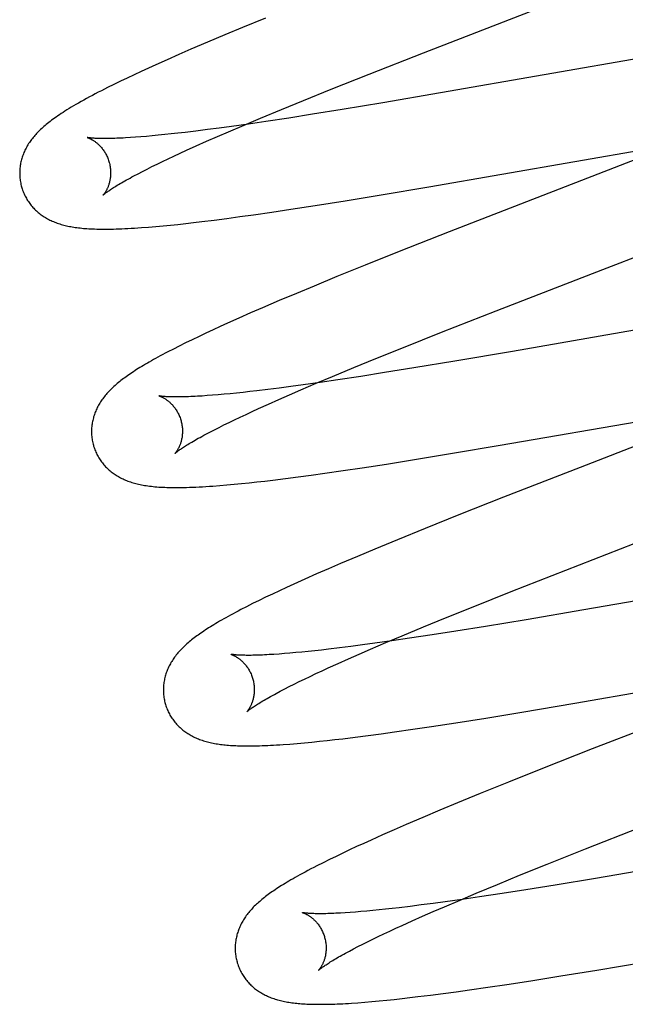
# Model space of a CAD drawing. Header units: inches. Extents: x 0 to 288, y 0 to 186.
# Tile 53 of 73: x 98.212 to 98.345, y 95.723 to 95.94. Entities that reach past the tile are written whole.
import ezdxf

# ---------------------------------------------------------------- set-up
doc = ezdxf.new("R2010")
doc.units = ezdxf.units.IN
doc.header["$LTSCALE"] = 15.847458
doc.header["$MEASUREMENT"] = 0
doc.linetypes.add('HIDDEN', pattern=[0.2, 0.1, -0.1])
doc.layers.add('DEFAULT_2', color=8, linetype='HIDDEN')

msp = doc.modelspace()

# ---------------------------------------------------------------- linework, layer by layer
at = {"layer": 'DEFAULT_2', "color": 8, "linetype": 'HIDDEN'}
for p, q in [((98.26613, 95.94021), (98.2611, 95.93815)), ((98.2611, 95.93815), (98.2572, 95.93653)), ((98.25342, 95.93493), (98.24976, 95.93337)), ((98.2572, 95.93653), (98.25342, 95.93493)), ((98.24976, 95.93337), (98.2471, 95.93222)), ((98.28896, 95.92792), (98.30092, 95.93262)), ((98.35454, 95.93245), (98.30465, 95.92377)), ((98.24452, 95.93108), (98.24202, 95.92996)), ((98.2471, 95.93222), (98.24452, 95.93108)), ((98.23881, 95.9285), (98.23727, 95.92778)), ((98.2404, 95.92923), (98.23881, 95.9285)), ((98.24202, 95.92996), (98.2404, 95.92923)), ((98.23428, 95.92636), (98.23284, 95.92566)), ((98.23576, 95.92706), (98.23428, 95.92636)), ((98.23727, 95.92778), (98.23576, 95.92706)), ((98.28058, 95.92459), (98.28896, 95.92792)), ((98.23144, 95.92496), (98.23007, 95.92427)), ((98.23284, 95.92566), (98.23144, 95.92496)), ((98.27454, 95.92215), (98.28058, 95.92459)), ((98.30465, 95.92377), (98.29193, 95.92161)), ((98.26969, 95.92016), (98.27454, 95.92215)), ((98.29193, 95.92161), (98.28299, 95.92013)), ((98.26503, 95.91823), (98.26969, 95.92016)), ((98.28299, 95.92013), (98.27651, 95.91909)), ((98.26146, 95.91673), (98.26503, 95.91823)), ((98.26626, 95.91751), (98.26239, 95.91694)), ((98.27129, 95.91827), (98.26626, 95.91751)), ((98.27651, 95.91909), (98.27129, 95.91827)), ((98.24846, 95.91511), (98.24692, 95.91493)), ((98.25086, 95.9154), (98.24846, 95.91511)), ((98.25337, 95.91571), (98.25086, 95.9154)), ((98.25597, 95.91605), (98.25337, 95.91571)), ((98.25558, 95.9142), (98.25804, 95.91526)), ((98.25866, 95.91642), (98.25597, 95.91605)), ((98.25804, 95.91526), (98.26146, 95.91673)), ((98.26239, 95.91694), (98.25866, 95.91642)), ((98.23757, 95.91404), (98.23645, 95.91396)), ((98.23874, 95.91413), (98.23757, 95.91404)), ((98.23997, 95.91423), (98.23874, 95.91413)), ((98.24125, 95.91435), (98.23997, 95.91423)), ((98.24259, 95.91447), (98.24125, 95.91435)), ((98.24399, 95.91461), (98.24259, 95.91447)), ((98.24543, 95.91476), (98.24399, 95.91461)), ((98.24692, 95.91493), (98.24543, 95.91476)), ((98.25094, 95.91215), (98.25321, 95.91316)), ((98.25321, 95.91316), (98.25558, 95.9142)), ((98.24738, 95.91053), (98.24877, 95.91117)), ((98.24877, 95.91117), (98.25094, 95.91215)), ((98.30204, 95.90313), (98.35338, 95.91206)), ((98.24233, 95.90814), (98.24351, 95.90871)), ((98.24351, 95.90871), (98.24475, 95.9093)), ((98.24475, 95.9093), (98.24604, 95.90991)), ((98.24604, 95.90991), (98.24738, 95.91053)), ((98.3477, 95.90919), (98.30656, 95.89323)), ((98.23813, 95.90602), (98.23909, 95.90652)), ((98.23909, 95.90652), (98.24012, 95.90704)), ((98.24012, 95.90704), (98.2412, 95.90758)), ((98.2412, 95.90758), (98.24233, 95.90814)), ((98.23722, 95.90554), (98.23813, 95.90602)), ((98.29158, 95.90137), (98.30204, 95.90313)), ((98.27705, 95.89902), (98.28365, 95.90007)), ((98.28365, 95.90007), (98.29158, 95.90137)), ((98.26755, 95.89758), (98.2717, 95.8982)), ((98.2717, 95.8982), (98.27705, 95.89902)), ((98.25214, 95.8955), (98.25487, 95.89584)), ((98.25487, 95.89584), (98.25767, 95.8962)), ((98.25767, 95.8962), (98.26055, 95.89659)), ((98.26055, 95.89659), (98.2635, 95.897)), ((98.2635, 95.897), (98.26755, 95.89758)), ((98.24043, 95.8943), (98.24202, 95.89443)), ((98.24202, 95.89443), (98.24363, 95.89457)), ((98.24363, 95.89457), (98.24525, 95.89473)), ((98.24525, 95.89473), (98.24691, 95.8949)), ((98.24691, 95.8949), (98.24862, 95.89509)), ((98.24862, 95.89509), (98.25036, 95.89529)), ((98.25036, 95.89529), (98.25214, 95.8955)), ((98.30656, 95.89323), (98.29556, 95.8889)), ((98.29556, 95.8889), (98.28809, 95.88592)), ((98.28809, 95.88592), (98.28187, 95.8834)), ((98.28187, 95.8834), (98.27686, 95.88134)), ((98.27686, 95.88134), (98.27296, 95.87972)), ((98.27296, 95.87972), (98.26919, 95.87813)), ((98.26553, 95.87657), (98.26288, 95.87542)), ((98.26919, 95.87813), (98.26553, 95.87657)), ((98.2603, 95.87428), (98.25781, 95.87317)), ((98.26288, 95.87542), (98.2603, 95.87428)), ((98.30488, 95.87119), (98.31686, 95.87589)), ((98.3704, 95.87567), (98.32048, 95.86698)), ((98.25619, 95.87244), (98.25462, 95.87171)), ((98.25781, 95.87317), (98.25619, 95.87244)), ((98.25154, 95.87027), (98.25005, 95.86955)), ((98.25307, 95.87099), (98.25154, 95.87027)), ((98.25462, 95.87171), (98.25307, 95.87099)), ((98.29649, 95.86784), (98.30488, 95.87119)), ((98.24591, 95.8675), (98.24469, 95.86687)), ((98.24721, 95.86816), (98.24591, 95.8675)), ((98.2486, 95.86885), (98.24721, 95.86816)), ((98.25005, 95.86955), (98.2486, 95.86885)), ((98.29043, 95.8654), (98.29649, 95.86784)), ((98.28558, 95.86341), (98.29043, 95.8654)), ((98.32048, 95.86698), (98.30776, 95.86482)), ((98.28091, 95.86147), (98.28558, 95.86341)), ((98.2988, 95.86334), (98.29232, 95.8623)), ((98.30776, 95.86482), (98.2988, 95.86334)), ((98.27733, 95.85997), (98.28091, 95.86147)), ((98.2871, 95.86148), (98.28206, 95.86072)), ((98.29232, 95.8623), (98.2871, 95.86148)), ((98.26916, 95.85892), (98.26666, 95.8586)), ((98.27176, 95.85926), (98.26916, 95.85892)), ((98.27446, 95.85963), (98.27176, 95.85926)), ((98.2739, 95.8585), (98.27733, 95.85997)), ((98.27819, 95.86015), (98.27446, 95.85963)), ((98.28206, 95.86072), (98.27819, 95.86015)), ((98.25335, 95.85725), (98.25224, 95.85717)), ((98.25452, 95.85734), (98.25335, 95.85725)), ((98.25576, 95.85744), (98.25452, 95.85734)), ((98.25704, 95.85755), (98.25576, 95.85744)), ((98.25838, 95.85768), (98.25704, 95.85755)), ((98.25977, 95.85782), (98.25838, 95.85768)), ((98.26122, 95.85797), (98.25977, 95.85782)), ((98.26271, 95.85814), (98.26122, 95.85797)), ((98.26426, 95.85832), (98.26271, 95.85814)), ((98.26666, 95.8586), (98.26426, 95.85832)), ((98.26906, 95.85639), (98.27143, 95.85743)), ((98.27143, 95.85743), (98.2739, 95.8585)), ((98.26461, 95.8544), (98.26678, 95.85538)), ((98.26678, 95.85538), (98.26906, 95.85639)), ((98.31778, 95.84633), (98.36924, 95.85528)), ((98.25934, 95.85194), (98.26058, 95.85253)), ((98.26058, 95.85253), (98.26188, 95.85314)), ((98.26188, 95.85314), (98.26322, 95.85376)), ((98.26322, 95.85376), (98.26461, 95.8544)), ((98.25491, 95.84974), (98.25594, 95.85027)), ((98.25594, 95.85027), (98.25702, 95.8508)), ((98.25702, 95.8508), (98.25815, 95.85136)), ((98.25815, 95.85136), (98.25934, 95.85194)), ((98.36303, 95.85222), (98.3353, 95.84148)), ((98.25303, 95.84876), (98.25394, 95.84924)), ((98.25394, 95.84924), (98.25491, 95.84974)), ((98.3073, 95.84457), (98.31778, 95.84633)), ((98.29935, 95.84327), (98.3073, 95.84457)), ((98.28738, 95.84139), (98.29274, 95.84222)), ((98.29274, 95.84222), (98.29935, 95.84327)), ((98.27052, 95.83903), (98.27333, 95.83939)), ((98.27333, 95.83939), (98.27622, 95.83978)), ((98.27622, 95.83978), (98.27917, 95.84019)), ((98.27917, 95.84019), (98.28322, 95.84077)), ((98.28322, 95.84077), (98.28738, 95.84139)), ((98.3353, 95.84148), (98.3185, 95.83493)), ((98.2561, 95.83749), (98.25766, 95.83762)), ((98.25766, 95.83762), (98.25926, 95.83777)), ((98.25926, 95.83777), (98.2609, 95.83793)), ((98.2609, 95.83793), (98.26257, 95.8381)), ((98.26257, 95.8381), (98.26427, 95.83828)), ((98.26427, 95.83828), (98.26602, 95.83848)), ((98.26602, 95.83848), (98.26779, 95.83869)), ((98.26779, 95.83869), (98.27052, 95.83903)), ((98.3185, 95.83493), (98.30868, 95.83105)), ((98.33218, 95.81892), (98.37007, 95.8336)), ((98.30868, 95.83105), (98.30127, 95.82807)), ((98.30127, 95.82807), (98.29514, 95.82558)), ((98.29514, 95.82558), (98.2902, 95.82353)), ((98.2902, 95.82353), (98.28637, 95.82193)), ((98.28267, 95.82036), (98.27997, 95.81919)), ((98.28637, 95.82193), (98.28267, 95.82036)), ((98.27735, 95.81805), (98.27481, 95.81692)), ((98.27997, 95.81919), (98.27735, 95.81805)), ((98.32018, 95.8142), (98.33218, 95.81892)), ((98.38604, 95.81885), (98.33616, 95.81017)), ((98.27236, 95.81581), (98.27077, 95.81509)), ((98.27481, 95.81692), (98.27236, 95.81581)), ((98.26769, 95.81365), (98.26619, 95.81294)), ((98.26922, 95.81437), (98.26769, 95.81365)), ((98.27077, 95.81509), (98.26922, 95.81437)), ((98.31178, 95.81085), (98.32018, 95.8142)), ((98.26332, 95.81153), (98.26199, 95.81085)), ((98.26473, 95.81222), (98.26332, 95.81153)), ((98.26619, 95.81294), (98.26473, 95.81222)), ((98.26199, 95.81085), (98.26074, 95.81021)), ((98.30572, 95.8084), (98.31178, 95.81085)), ((98.33616, 95.81017), (98.32345, 95.80801)), ((98.30086, 95.80641), (98.30572, 95.8084)), ((98.32345, 95.80801), (98.31451, 95.80653)), ((98.2962, 95.80447), (98.30086, 95.80641)), ((98.30803, 95.80549), (98.30282, 95.80468)), ((98.31451, 95.80653), (98.30803, 95.80549)), ((98.2902, 95.80283), (98.28751, 95.80246)), ((98.28921, 95.8015), (98.29263, 95.80297)), ((98.29392, 95.80336), (98.2902, 95.80283)), ((98.29263, 95.80297), (98.2962, 95.80447)), ((98.29779, 95.80392), (98.29392, 95.80336)), ((98.30282, 95.80468), (98.29779, 95.80392)), ((98.26913, 95.80046), (98.26801, 95.80038)), ((98.2703, 95.80055), (98.26913, 95.80046)), ((98.27153, 95.80065), (98.2703, 95.80055)), ((98.27281, 95.80076), (98.27153, 95.80065)), ((98.27415, 95.80089), (98.27281, 95.80076)), ((98.27554, 95.80103), (98.27415, 95.80089)), ((98.27698, 95.80118), (98.27554, 95.80103)), ((98.27847, 95.80134), (98.27698, 95.80118)), ((98.28001, 95.80152), (98.27847, 95.80134)), ((98.28241, 95.80181), (98.28001, 95.80152)), ((98.28491, 95.80212), (98.28241, 95.80181)), ((98.28439, 95.7994), (98.28675, 95.80044)), ((98.28751, 95.80246), (98.28491, 95.80212)), ((98.28675, 95.80044), (98.28921, 95.8015)), ((98.27996, 95.79741), (98.28212, 95.79839)), ((98.28212, 95.79839), (98.28439, 95.7994)), ((98.27597, 95.79555), (98.27725, 95.79615)), ((98.27725, 95.79615), (98.27858, 95.79677)), ((98.27858, 95.79677), (98.27996, 95.79741)), ((98.33414, 95.78963), (98.38327, 95.79818)), ((98.27244, 95.79383), (98.27356, 95.79439)), ((98.27356, 95.79439), (98.27474, 95.79496)), ((98.27474, 95.79496), (98.27597, 95.79555)), ((98.37902, 95.79551), (98.33798, 95.77959)), ((98.26852, 95.79181), (98.26941, 95.79228)), ((98.26941, 95.79228), (98.27037, 95.79278)), ((98.27037, 95.79278), (98.27138, 95.7933)), ((98.27138, 95.7933), (98.27244, 95.79383)), ((98.32251, 95.78768), (98.33414, 95.78963)), ((98.3146, 95.78639), (98.32251, 95.78768)), ((98.30268, 95.78453), (98.30801, 95.78534)), ((98.30801, 95.78534), (98.3146, 95.78639)), ((98.29157, 95.78293), (98.29451, 95.78333)), ((98.29451, 95.78333), (98.29853, 95.78391)), ((98.29853, 95.78391), (98.30268, 95.78453)), ((98.27311, 95.7808), (98.27472, 95.78095)), ((98.27472, 95.78095), (98.27635, 95.7811)), ((98.27635, 95.7811), (98.27801, 95.78127)), ((98.27801, 95.78127), (98.27969, 95.78145)), ((98.27969, 95.78145), (98.28142, 95.78165)), ((98.28142, 95.78165), (98.28319, 95.78185)), ((98.28319, 95.78185), (98.2859, 95.78219)), ((98.2859, 95.78219), (98.2887, 95.78254)), ((98.2887, 95.78254), (98.29157, 95.78293)), ((98.27154, 95.78068), (98.27311, 95.7808)), ((98.33798, 95.77959), (98.32702, 95.77527)), ((98.32702, 95.77527), (98.31956, 95.77229)), ((98.31956, 95.77229), (98.31337, 95.76978)), ((98.31337, 95.76978), (98.30837, 95.76773)), ((98.30449, 95.76612), (98.30072, 95.76453)), ((98.30837, 95.76773), (98.30449, 95.76612)), ((98.30072, 95.76453), (98.29708, 95.76297)), ((98.29443, 95.76182), (98.29186, 95.76069)), ((98.29708, 95.76297), (98.29443, 95.76182)), ((98.33649, 95.75761), (98.34847, 95.76232)), ((98.28937, 95.75958), (98.28776, 95.75885)), ((98.29186, 95.76069), (98.28937, 95.75958)), ((98.28463, 95.7574), (98.28313, 95.75669)), ((98.28618, 95.75812), (98.28463, 95.7574)), ((98.28776, 95.75885), (98.28618, 95.75812)), ((98.32809, 95.75427), (98.33649, 95.75761)), ((98.28023, 95.75529), (98.27884, 95.7546)), ((98.28166, 95.75599), (98.28023, 95.75529)), ((98.28313, 95.75669), (98.28166, 95.75599)), ((98.27884, 95.7546), (98.27747, 95.75391)), ((98.32203, 95.75182), (98.32809, 95.75427)), ((98.35137, 95.75328), (98.33872, 95.75113)), ((98.31717, 95.74983), (98.32203, 95.75182)), ((98.33872, 95.75113), (98.32982, 95.74967)), ((98.3125, 95.7479), (98.31717, 95.74983)), ((98.32338, 95.74863), (98.3182, 95.74783)), ((98.32982, 95.74967), (98.32338, 95.74863)), ((98.30549, 95.74492), (98.30892, 95.74639)), ((98.30936, 95.74651), (98.30566, 95.74599)), ((98.30892, 95.74639), (98.3125, 95.7479)), ((98.31321, 95.74707), (98.30936, 95.74651)), ((98.3182, 95.74783), (98.31321, 95.74707)), ((98.29111, 95.74421), (98.28974, 95.74408)), ((98.29254, 95.74436), (98.29111, 95.74421)), ((98.29402, 95.74453), (98.29254, 95.74436)), ((98.29555, 95.7447), (98.29402, 95.74453)), ((98.29793, 95.74498), (98.29555, 95.7447)), ((98.30041, 95.7453), (98.29793, 95.74498)), ((98.30299, 95.74563), (98.30041, 95.7453)), ((98.30566, 95.74599), (98.30299, 95.74563)), ((98.30302, 95.74386), (98.30549, 95.74492)), ((98.28476, 95.74365), (98.28366, 95.74358)), ((98.28592, 95.74374), (98.28476, 95.74365)), ((98.28714, 95.74384), (98.28592, 95.74374)), ((98.28841, 95.74395), (98.28714, 95.74384)), ((98.28974, 95.74408), (98.28841, 95.74395)), ((98.29837, 95.7418), (98.30065, 95.74281)), ((98.30065, 95.74281), (98.30302, 95.74386)), ((98.29346, 95.73956), (98.2948, 95.74018)), ((98.2948, 95.74018), (98.29619, 95.74082)), ((98.29619, 95.74082), (98.29837, 95.7418)), ((98.2886, 95.73722), (98.28974, 95.73778)), ((98.28974, 95.73778), (98.29092, 95.73836)), ((98.29092, 95.73836), (98.29217, 95.73895)), ((98.29217, 95.73895), (98.29346, 95.73956)), ((98.28461, 95.73518), (98.28552, 95.73566)), ((98.28552, 95.73566), (98.28649, 95.73616)), ((98.28649, 95.73616), (98.28752, 95.73668)), ((98.28752, 95.73668), (98.2886, 95.73722)), ((98.33899, 95.731), (98.34941, 95.73275)), ((98.32451, 95.72866), (98.33109, 95.72971)), ((98.33109, 95.72971), (98.33899, 95.731)), ((98.31101, 95.72664), (98.31504, 95.72723)), ((98.31504, 95.72723), (98.31919, 95.72784)), ((98.31919, 95.72784), (98.32451, 95.72866)), ((98.29447, 95.72455), (98.29617, 95.72474)), ((98.29617, 95.72474), (98.2979, 95.72494)), ((98.2979, 95.72494), (98.29968, 95.72515)), ((98.29968, 95.72515), (98.3024, 95.72548)), ((98.3024, 95.72548), (98.3052, 95.72585)), ((98.3052, 95.72585), (98.30807, 95.72623)), ((98.30807, 95.72623), (98.31101, 95.72664)), ((98.28649, 95.72382), (98.28798, 95.72394)), ((98.28798, 95.72394), (98.28954, 95.72407)), ((98.28954, 95.72407), (98.29115, 95.72422)), ((98.29115, 95.72422), (98.2928, 95.72438)), ((98.2928, 95.72438), (98.29447, 95.72455))]:
    msp.add_line(p, q, dxfattribs=at)
for points in [[(98.30092, 95.93262), (98.32434, 95.94171), (98.34397, 95.94932)], [(98.23007, 95.92427), (98.2294, 95.92392), (98.22874, 95.92358), (98.22809, 95.92323), (98.22745, 95.92289), (98.22682, 95.92255), (98.22621, 95.92222), (98.22561, 95.92188), (98.22503, 95.92156), (98.22448, 95.92124), (98.22395, 95.92092), (98.22344, 95.92062), (98.22296, 95.92033), (98.2225, 95.92005), (98.22206, 95.91977), (98.22164, 95.91951), (98.22124, 95.91925), (98.22086, 95.91899), (98.22048, 95.91874), (98.22013, 95.91849), (98.21978, 95.91825), (98.21945, 95.91801), (98.21913, 95.91777), (98.21882, 95.91754), (98.21852, 95.91731), (98.21824, 95.91708), (98.21796, 95.91685), (98.21769, 95.91663)], [(98.21769, 95.91663), (98.21744, 95.91641), (98.21719, 95.91619), (98.21695, 95.91597), (98.21671, 95.91576), (98.21649, 95.91554), (98.21627, 95.91532), (98.21606, 95.91511), (98.21585, 95.91489), (98.21565, 95.91467), (98.21545, 95.91445), (98.21527, 95.91423), (98.21508, 95.91401), (98.2149, 95.91378), (98.21473, 95.91356), (98.21456, 95.91333), (98.2144, 95.9131), (98.21424, 95.91287), (98.21409, 95.91264), (98.21394, 95.9124), (98.21379, 95.91216), (98.21366, 95.91192), (98.21352, 95.91167), (98.2134, 95.91143), (98.21328, 95.91118), (98.21316, 95.91093), (98.21305, 95.91068), (98.21295, 95.91042), (98.21285, 95.91017), (98.21276, 95.90991), (98.21267, 95.90965), (98.21259, 95.9094), (98.21252, 95.90914), (98.21245, 95.90887), (98.21239, 95.90861), (98.21233, 95.90835), (98.21228, 95.90808), (98.21224, 95.90781), (98.2122, 95.90754), (98.21217, 95.90727), (98.21215, 95.90699), (98.21213, 95.90672), (98.21212, 95.90644), (98.21212, 95.90616), (98.21212, 95.90589), (98.21213, 95.90561), (98.21215, 95.90533), (98.21217, 95.90505), (98.2122, 95.90477), (98.21224, 95.9045), (98.21228, 95.90422), (98.21234, 95.90394), (98.2124, 95.90367), (98.21246, 95.9034), (98.21252, 95.90316)], [(98.22695, 95.91399), (98.22694, 95.91399), (98.22693, 95.91399), (98.22693, 95.91399), (98.22695, 95.91399), (98.22697, 95.91398), (98.227, 95.91397), (98.22704, 95.91396), (98.22708, 95.91394), (98.22713, 95.91393), (98.22719, 95.91391), (98.22725, 95.91388), (98.22732, 95.91386), (98.22739, 95.91383), (98.22746, 95.91379), (98.22755, 95.91376), (98.22763, 95.91372), (98.22772, 95.91367), (98.22782, 95.91362), (98.22791, 95.91357), (98.22801, 95.91351), (98.22812, 95.91345), (98.22823, 95.91339), (98.22834, 95.91332), (98.22845, 95.91324), (98.22856, 95.91316), (98.22868, 95.91308), (98.2288, 95.91299), (98.22892, 95.9129), (98.22905, 95.91279), (98.22917, 95.91269), (98.2293, 95.91258), (98.22943, 95.91246), (98.22956, 95.91233), (98.22969, 95.9122), (98.22982, 95.91206), (98.22996, 95.91192), (98.23009, 95.91176), (98.23022, 95.9116), (98.23035, 95.91144), (98.23048, 95.91126), (98.2306, 95.91108), (98.23073, 95.9109), (98.23085, 95.91071), (98.23096, 95.91051), (98.23108, 95.9103), (98.23119, 95.91009), (98.23129, 95.90987), (98.23139, 95.90965), (98.23149, 95.90943), (98.23157, 95.9092), (98.23166, 95.90896), (98.23173, 95.90873), (98.23179, 95.90852)], [(98.23645, 95.91396), (98.23539, 95.9139), (98.23489, 95.91387), (98.2344, 95.91385), (98.23393, 95.91383), (98.23347, 95.91381), (98.23302, 95.91379), (98.2326, 95.91378), (98.23219, 95.91377), (98.23179, 95.91376), (98.23141, 95.91376), (98.23105, 95.91375), (98.2307, 95.91375), (98.23037, 95.91375), (98.23006, 95.91376), (98.22976, 95.91376), (98.22948, 95.91377), (98.22921, 95.91378), (98.22896, 95.91379), (98.22873, 95.9138), (98.22851, 95.91381), (98.22831, 95.91383), (98.22812, 95.91384), (98.22795, 95.91385), (98.22779, 95.91387), (98.22765, 95.91388), (98.22752, 95.9139), (98.22741, 95.91391), (98.22731, 95.91393), (98.22722, 95.91394), (98.22715, 95.91395), (98.22708, 95.91396), (98.22703, 95.91397), (98.22699, 95.91398), (98.22696, 95.91398), (98.22695, 95.91399)], [(98.23179, 95.90852), (98.23185, 95.90831), (98.23191, 95.90807), (98.23196, 95.90783), (98.232, 95.90759), (98.23203, 95.90734), (98.23206, 95.9071), (98.23208, 95.90686), (98.2321, 95.90663), (98.23211, 95.90639), (98.23211, 95.90616), (98.23211, 95.90593), (98.2321, 95.90571), (98.23208, 95.90549), (98.23206, 95.90527), (98.23204, 95.90507), (98.23201, 95.90486), (98.23197, 95.90467), (98.23193, 95.90448), (98.23189, 95.90429), (98.23185, 95.90411), (98.2318, 95.90393), (98.23175, 95.90376), (98.2317, 95.9036), (98.23165, 95.90344), (98.23159, 95.90329), (98.23154, 95.90315), (98.23148, 95.90301), (98.23142, 95.90287), (98.23136, 95.90275), (98.23131, 95.90262), (98.23125, 95.90251), (98.23119, 95.9024), (98.23113, 95.90229), (98.23108, 95.90219), (98.23102, 95.9021), (98.23096, 95.90201), (98.23091, 95.90192), (98.23086, 95.90185), (98.23081, 95.90177), (98.23076, 95.9017), (98.23071, 95.90164), (98.23067, 95.90158), (98.23063, 95.90153), (98.23059, 95.90148), (98.23056, 95.90144), (98.23053, 95.90141), (98.2305, 95.90138), (98.23048, 95.90136), (98.23046, 95.90134), (98.23045, 95.90133), (98.23045, 95.90132)], [(98.23045, 95.90132), (98.23046, 95.90133), (98.23047, 95.90135), (98.2305, 95.90137), (98.23053, 95.9014), (98.23057, 95.90143), (98.23062, 95.90147), (98.23068, 95.90152), (98.23075, 95.90158), (98.23083, 95.90164), (98.23092, 95.90172), (98.23102, 95.90179), (98.23113, 95.90188), (98.23126, 95.90197), (98.2314, 95.90207), (98.23155, 95.90218), (98.23172, 95.9023), (98.2319, 95.90242), (98.2321, 95.90255), (98.2323, 95.90269), (98.23253, 95.90283), (98.23277, 95.90299), (98.23302, 95.90315), (98.23329, 95.90331), (98.23357, 95.90348), (98.23387, 95.90366), (98.23418, 95.90385), (98.23451, 95.90404), (98.23485, 95.90424), (98.23521, 95.90444), (98.23558, 95.90465), (98.23597, 95.90486), (98.23637, 95.90508), (98.23679, 95.90531), (98.23722, 95.90554)], [(98.21252, 95.90316), (98.21259, 95.90294), (98.21267, 95.90267), (98.21276, 95.9024), (98.21286, 95.90214), (98.21297, 95.90188), (98.21308, 95.90163), (98.21319, 95.90137), (98.21332, 95.90112), (98.21344, 95.90087), (98.21358, 95.90063), (98.21372, 95.90039), (98.21387, 95.90016), (98.21402, 95.89993), (98.21417, 95.8997), (98.21434, 95.89948), (98.2145, 95.89926), (98.21467, 95.89905), (98.21485, 95.89884), (98.21503, 95.89863), (98.21521, 95.89843), (98.2154, 95.89824), (98.2156, 95.89805), (98.21579, 95.89787), (98.21599, 95.89769), (98.2162, 95.89751), (98.21641, 95.89734), (98.21662, 95.89717), (98.21684, 95.89701), (98.21706, 95.89685), (98.21729, 95.8967), (98.21752, 95.89655), (98.21776, 95.8964), (98.218, 95.89626), (98.21825, 95.89612), (98.2185, 95.89598), (98.21876, 95.89585), (98.21901, 95.89573), (98.21928, 95.89561), (98.21954, 95.89549), (98.21981, 95.89538), (98.22009, 95.89528), (98.22037, 95.89518), (98.22065, 95.89508), (98.22093, 95.89498), (98.22122, 95.8949), (98.22152, 95.89481), (98.22182, 95.89473), (98.22212, 95.89466), (98.22242, 95.89458), (98.22273, 95.89451), (98.22305, 95.89445), (98.22337, 95.89439), (98.22369, 95.89433), (98.22402, 95.89428), (98.22435, 95.89423), (98.22469, 95.89418), (98.22504, 95.89414), (98.22539, 95.8941), (98.22575, 95.89406), (98.22612, 95.89402), (98.22651, 95.89399), (98.2269, 95.89396), (98.2273, 95.89394), (98.22772, 95.89391), (98.22815, 95.89389), (98.22859, 95.89388), (98.22905, 95.89386), (98.22952, 95.89385), (98.23001, 95.89385), (98.23051, 95.89384), (98.23104, 95.89384), (98.23157, 95.89385), (98.23213, 95.89386), (98.23271, 95.89387), (98.2333, 95.89388), (98.23392, 95.8939), (98.23456, 95.89393), (98.23522, 95.89396), (98.23591, 95.89399), (98.23662, 95.89403), (98.23735, 95.89407), (98.2381, 95.89412), (98.23887, 95.89418), (98.24043, 95.8943)], [(98.31686, 95.87589), (98.34031, 95.88499), (98.36416, 95.89424)], [(98.24469, 95.86687), (98.24412, 95.86657), (98.24356, 95.86627), (98.24303, 95.86598), (98.24251, 95.8657), (98.24201, 95.86543), (98.24153, 95.86516), (98.24106, 95.8649), (98.24061, 95.86464), (98.24018, 95.86439), (98.23975, 95.86414), (98.23935, 95.8639), (98.23895, 95.86366), (98.23856, 95.86343), (98.23819, 95.86319), (98.23782, 95.86296), (98.23747, 95.86274), (98.23712, 95.86251), (98.23678, 95.86229), (98.23646, 95.86207), (98.23613, 95.86185), (98.23582, 95.86163), (98.23552, 95.86142), (98.23522, 95.8612), (98.23493, 95.86099), (98.23465, 95.86077), (98.23437, 95.86056), (98.2341, 95.86035), (98.23384, 95.86013), (98.23358, 95.85992), (98.23333, 95.8597)], [(98.23333, 95.8597), (98.23308, 95.85949), (98.23284, 95.85927), (98.2326, 95.85906), (98.23237, 95.85884), (98.23215, 95.85862), (98.23193, 95.8584), (98.23171, 95.85817), (98.23151, 95.85795), (98.2313, 95.85772), (98.2311, 95.8575), (98.23091, 95.85727), (98.23073, 95.85704), (98.23055, 95.8568), (98.23037, 95.85657), (98.2302, 95.85633), (98.23004, 95.8561), (98.22988, 95.85586), (98.22973, 95.85561), (98.22958, 95.85537), (98.22944, 95.85512), (98.22931, 95.85487), (98.22918, 95.85462), (98.22906, 95.85437), (98.22894, 95.85412), (98.22884, 95.85387), (98.22873, 95.85362), (98.22864, 95.85337), (98.22855, 95.85312), (98.22846, 95.85286), (98.22838, 95.8526), (98.22831, 95.85234), (98.22824, 95.85208), (98.22818, 95.85182), (98.22812, 95.85155), (98.22807, 95.85128), (98.22803, 95.85101), (98.22799, 95.85074), (98.22796, 95.85047), (98.22794, 95.85019), (98.22792, 95.84992), (98.22791, 95.84964), (98.22791, 95.84937), (98.22791, 95.84909), (98.22792, 95.84881), (98.22794, 95.84853), (98.22796, 95.84826), (98.22799, 95.84798), (98.22803, 95.8477), (98.22808, 95.84743), (98.22813, 95.84715), (98.22819, 95.84688), (98.22825, 95.8466), (98.22831, 95.84637)], [(98.24274, 95.85719), (98.24273, 95.8572), (98.24272, 95.8572), (98.24272, 95.8572), (98.24274, 95.85719), (98.24276, 95.85719), (98.24279, 95.85718), (98.24283, 95.85717), (98.24287, 95.85715), (98.24292, 95.85714), (98.24298, 95.85712), (98.24304, 95.85709), (98.2431, 95.85707), (98.24318, 95.85704), (98.24325, 95.857), (98.24333, 95.85697), (98.24342, 95.85692), (98.24351, 95.85688), (98.2436, 95.85683), (98.2437, 95.85678), (98.2438, 95.85672), (98.24391, 95.85666), (98.24401, 95.8566), (98.24412, 95.85653), (98.24424, 95.85645), (98.24435, 95.85637), (98.24447, 95.85629), (98.24459, 95.8562), (98.24471, 95.85611), (98.24484, 95.85601), (98.24496, 95.8559), (98.24509, 95.85579), (98.24522, 95.85567), (98.24535, 95.85554), (98.24548, 95.85541), (98.24561, 95.85527), (98.24575, 95.85513), (98.24588, 95.85497), (98.24601, 95.85481), (98.24614, 95.85465), (98.24627, 95.85448), (98.24639, 95.8543), (98.24652, 95.85411), (98.24664, 95.85392), (98.24675, 95.85372), (98.24687, 95.85351), (98.24698, 95.8533), (98.24708, 95.85308), (98.24718, 95.85286), (98.24728, 95.85264), (98.24737, 95.85241), (98.24745, 95.85217), (98.24752, 95.85194), (98.24758, 95.85173)], [(98.25224, 95.85717), (98.25118, 95.85711), (98.25067, 95.85708), (98.25018, 95.85706), (98.24971, 95.85704), (98.24925, 95.85702), (98.24881, 95.857), (98.24838, 95.85699), (98.24797, 95.85698), (98.24758, 95.85697), (98.2472, 95.85696), (98.24683, 95.85696), (98.24649, 95.85696), (98.24616, 95.85696), (98.24584, 95.85697), (98.24554, 95.85697), (98.24526, 95.85698), (98.245, 95.85699), (98.24475, 95.857), (98.24451, 95.85701), (98.2443, 95.85702), (98.2441, 95.85704), (98.24391, 95.85705), (98.24374, 95.85706), (98.24358, 95.85708), (98.24344, 95.85709), (98.24331, 95.85711), (98.2432, 95.85712), (98.2431, 95.85714), (98.24301, 95.85715), (98.24294, 95.85716), (98.24287, 95.85717), (98.24282, 95.85718), (98.24278, 95.85719), (98.24275, 95.85719), (98.24274, 95.85719)], [(98.24758, 95.85173), (98.24764, 95.85152), (98.2477, 95.85128), (98.24775, 95.85103), (98.24779, 95.85079), (98.24782, 95.85055), (98.24785, 95.85031), (98.24788, 95.85007), (98.24789, 95.84983), (98.2479, 95.8496), (98.2479, 95.84937), (98.2479, 95.84914), (98.24789, 95.84892), (98.24787, 95.8487), (98.24785, 95.84848), (98.24783, 95.84827), (98.2478, 95.84807), (98.24776, 95.84787), (98.24772, 95.84768), (98.24768, 95.84749), (98.24764, 95.84731), (98.24759, 95.84714), (98.24754, 95.84697), (98.24749, 95.84681), (98.24744, 95.84665), (98.24738, 95.8465), (98.24733, 95.84635), (98.24727, 95.84622), (98.24721, 95.84608), (98.24716, 95.84596), (98.2471, 95.84583), (98.24704, 95.84572), (98.24698, 95.84561), (98.24692, 95.8455), (98.24687, 95.8454), (98.24681, 95.84531), (98.24675, 95.84522), (98.2467, 95.84513), (98.24665, 95.84505), (98.2466, 95.84498), (98.24655, 95.84491), (98.2465, 95.84485), (98.24646, 95.84479), (98.24642, 95.84474), (98.24638, 95.84469), (98.24635, 95.84465), (98.24632, 95.84462), (98.24629, 95.84459), (98.24627, 95.84456), (98.24626, 95.84455), (98.24624, 95.84454), (98.24624, 95.84453)], [(98.24624, 95.84453), (98.24625, 95.84454), (98.24626, 95.84456), (98.24629, 95.84458), (98.24632, 95.84461), (98.24636, 95.84464), (98.24641, 95.84468), (98.24647, 95.84473), (98.24654, 95.84479), (98.24662, 95.84485), (98.24671, 95.84493), (98.24681, 95.845), (98.24693, 95.84509), (98.24706, 95.84518), (98.2472, 95.84529), (98.24735, 95.84539), (98.24752, 95.84551), (98.2477, 95.84563), (98.24789, 95.84576), (98.2481, 95.8459), (98.24833, 95.84605), (98.24857, 95.8462), (98.24882, 95.84636), (98.24909, 95.84653), (98.24937, 95.8467), (98.24967, 95.84688), (98.24998, 95.84706), (98.25031, 95.84725), (98.25066, 95.84745), (98.25101, 95.84766), (98.25139, 95.84787), (98.25178, 95.84808), (98.25218, 95.8483), (98.2526, 95.84853), (98.25303, 95.84876)], [(98.22831, 95.84637), (98.22838, 95.84614), (98.22846, 95.84588), (98.22856, 95.84561), (98.22865, 95.84535), (98.22876, 95.84509), (98.22887, 95.84483), (98.22899, 95.84458), (98.22911, 95.84433), (98.22924, 95.84408), (98.22937, 95.84384), (98.22951, 95.8436), (98.22966, 95.84336), (98.22981, 95.84313), (98.22997, 95.8429), (98.23013, 95.84268), (98.2303, 95.84246), (98.23047, 95.84225), (98.23065, 95.84204), (98.23083, 95.84183), (98.23101, 95.84163), (98.2312, 95.84144), (98.2314, 95.84125), (98.23159, 95.84106), (98.2318, 95.84088), (98.232, 95.84071), (98.23221, 95.84054), (98.23242, 95.84037), (98.23264, 95.84021), (98.23286, 95.84005), (98.23309, 95.8399), (98.23333, 95.83975), (98.23357, 95.8396), (98.23381, 95.83945), (98.23406, 95.83932), (98.23431, 95.83918), (98.23457, 95.83905), (98.23483, 95.83893), (98.23509, 95.83881), (98.23536, 95.83869), (98.23563, 95.83858), (98.2359, 95.83848), (98.23618, 95.83837), (98.23647, 95.83828), (98.23675, 95.83819), (98.23704, 95.8381), (98.23734, 95.83801), (98.23764, 95.83793), (98.23795, 95.83785), (98.23826, 95.83778), (98.23858, 95.83771), (98.2389, 95.83765), (98.23924, 95.83758), (98.23959, 95.83752), (98.23994, 95.83747), (98.2403, 95.83741), (98.24068, 95.83737), (98.24106, 95.83732), (98.24145, 95.83728), (98.24185, 95.83724), (98.24226, 95.8372), (98.24268, 95.83717), (98.24311, 95.83715), (98.24356, 95.83712), (98.24401, 95.8371), (98.24448, 95.83708), (98.24495, 95.83707), (98.24545, 95.83706), (98.24595, 95.83705), (98.24647, 95.83705), (98.24701, 95.83705), (98.24757, 95.83706), (98.24815, 95.83707), (98.24878, 95.83708), (98.24943, 95.8371), (98.25012, 95.83713), (98.25084, 95.83716), (98.25157, 95.83719), (98.25232, 95.83723), (98.25307, 95.83728), (98.25382, 95.83733), (98.25457, 95.83738), (98.2561, 95.83749)], [(98.26074, 95.81021), (98.26014, 95.8099), (98.25957, 95.8096), (98.25902, 95.8093), (98.25848, 95.80901), (98.25797, 95.80873), (98.25747, 95.80845), (98.25699, 95.80818), (98.25652, 95.80792), (98.25607, 95.80766), (98.25564, 95.80741), (98.25522, 95.80716), (98.25481, 95.80691), (98.25442, 95.80667), (98.25404, 95.80644), (98.25366, 95.8062), (98.2533, 95.80597), (98.25295, 95.80575), (98.25261, 95.80552), (98.25228, 95.8053), (98.25195, 95.80508), (98.25164, 95.80486), (98.25133, 95.80464), (98.25103, 95.80443), (98.25074, 95.80421), (98.25046, 95.804), (98.25018, 95.80378), (98.24991, 95.80357), (98.24964, 95.80335), (98.24938, 95.80314), (98.24913, 95.80293)], [(98.24913, 95.80293), (98.24888, 95.80271), (98.24864, 95.80249), (98.24841, 95.80228), (98.24818, 95.80206), (98.24795, 95.80184), (98.24773, 95.80162), (98.24752, 95.80139), (98.24731, 95.80117), (98.2471, 95.80094), (98.24691, 95.80072), (98.24671, 95.80049), (98.24653, 95.80026), (98.24635, 95.80002), (98.24617, 95.79979), (98.246, 95.79955), (98.24584, 95.79931), (98.24568, 95.79907), (98.24553, 95.79883), (98.24538, 95.79859), (98.24524, 95.79834), (98.2451, 95.79809), (98.24498, 95.79784), (98.24485, 95.79759), (98.24474, 95.79734), (98.24463, 95.79709), (98.24453, 95.79684), (98.24443, 95.79659), (98.24434, 95.79633), (98.24425, 95.79608), (98.24417, 95.79582), (98.2441, 95.79556), (98.24403, 95.7953), (98.24397, 95.79503), (98.24392, 95.79477), (98.24387, 95.7945), (98.24382, 95.79423), (98.24379, 95.79396), (98.24376, 95.79368), (98.24373, 95.79341), (98.24371, 95.79313), (98.2437, 95.79286), (98.2437, 95.79258), (98.2437, 95.7923), (98.24371, 95.79202), (98.24373, 95.79174), (98.24375, 95.79147), (98.24378, 95.79119), (98.24382, 95.79091), (98.24387, 95.79064), (98.24392, 95.79036), (98.24398, 95.79009), (98.24404, 95.78981), (98.24411, 95.78958)], [(98.25853, 95.8004), (98.25852, 95.80041), (98.25851, 95.80041), (98.25852, 95.80041), (98.25853, 95.8004), (98.25855, 95.8004), (98.25858, 95.80039), (98.25862, 95.80038), (98.25866, 95.80036), (98.25871, 95.80034), (98.25877, 95.80032), (98.25883, 95.8003), (98.2589, 95.80027), (98.25897, 95.80024), (98.25905, 95.80021), (98.25913, 95.80017), (98.25921, 95.80013), (98.2593, 95.80009), (98.2594, 95.80004), (98.2595, 95.79999), (98.2596, 95.79993), (98.2597, 95.79987), (98.25981, 95.7998), (98.25992, 95.79973), (98.26003, 95.79966), (98.26015, 95.79958), (98.26026, 95.7995), (98.26038, 95.79941), (98.26051, 95.79931), (98.26063, 95.79921), (98.26076, 95.7991), (98.26089, 95.79899), (98.26101, 95.79887), (98.26114, 95.79875), (98.26128, 95.79862), (98.26141, 95.79848), (98.26154, 95.79833), (98.26167, 95.79818), (98.2618, 95.79802), (98.26193, 95.79785), (98.26206, 95.79768), (98.26218, 95.7975), (98.26231, 95.79732), (98.26243, 95.79712), (98.26255, 95.79692), (98.26266, 95.79672), (98.26277, 95.79651), (98.26287, 95.79629), (98.26297, 95.79607), (98.26307, 95.79584), (98.26316, 95.79561), (98.26324, 95.79538), (98.26331, 95.79514), (98.26337, 95.79494)], [(98.26801, 95.80038), (98.26696, 95.80032), (98.26646, 95.80029), (98.26597, 95.80027), (98.26549, 95.80024), (98.26504, 95.80023), (98.26459, 95.80021), (98.26417, 95.8002), (98.26376, 95.80019), (98.26336, 95.80018), (98.26298, 95.80017), (98.26262, 95.80017), (98.26228, 95.80017), (98.26194, 95.80017), (98.26163, 95.80018), (98.26133, 95.80018), (98.26105, 95.80019), (98.26079, 95.8002), (98.26054, 95.80021), (98.2603, 95.80022), (98.26009, 95.80023), (98.25989, 95.80024), (98.2597, 95.80026), (98.25953, 95.80027), (98.25937, 95.80029), (98.25923, 95.8003), (98.2591, 95.80032), (98.25899, 95.80033), (98.25889, 95.80034), (98.2588, 95.80036), (98.25873, 95.80037), (98.25866, 95.80038), (98.25861, 95.80039), (98.25857, 95.8004), (98.25854, 95.8004), (98.25853, 95.8004)], [(98.26337, 95.79494), (98.26343, 95.79473), (98.26349, 95.79448), (98.26354, 95.79424), (98.26358, 95.794), (98.26362, 95.79375), (98.26365, 95.79351), (98.26367, 95.79327), (98.26368, 95.79304), (98.26369, 95.7928), (98.26369, 95.79257), (98.26369, 95.79234), (98.26368, 95.79211), (98.26366, 95.79189), (98.26364, 95.79168), (98.26362, 95.79147), (98.26359, 95.79127), (98.26355, 95.79107), (98.26351, 95.79087), (98.26347, 95.79069), (98.26343, 95.79051), (98.26338, 95.79033), (98.26333, 95.79016), (98.26328, 95.79), (98.26322, 95.78985), (98.26317, 95.78969), (98.26311, 95.78955), (98.26306, 95.78941), (98.263, 95.78928), (98.26294, 95.78915), (98.26288, 95.78903), (98.26282, 95.78891), (98.26276, 95.7888), (98.26271, 95.7887), (98.26265, 95.7886), (98.26259, 95.7885), (98.26254, 95.78841), (98.26248, 95.78833), (98.26243, 95.78825), (98.26238, 95.78818), (98.26233, 95.78811), (98.26229, 95.78805), (98.26224, 95.78799), (98.2622, 95.78794), (98.26217, 95.78789), (98.26213, 95.78785), (98.2621, 95.78782), (98.26208, 95.78779), (98.26206, 95.78777), (98.26204, 95.78775), (98.26203, 95.78774), (98.26203, 95.78774)], [(98.26203, 95.78774), (98.26204, 95.78775), (98.26206, 95.78777), (98.26208, 95.78779), (98.26212, 95.78782), (98.26216, 95.78786), (98.26221, 95.7879), (98.26227, 95.78795), (98.26235, 95.78801), (98.26243, 95.78808), (98.26252, 95.78815), (98.26263, 95.78823), (98.26275, 95.78832), (98.26288, 95.78842), (98.26302, 95.78852), (98.26318, 95.78863), (98.26335, 95.78875), (98.26353, 95.78887), (98.26373, 95.78901), (98.26395, 95.78915), (98.26418, 95.7893), (98.26442, 95.78945), (98.26468, 95.78961), (98.26495, 95.78978), (98.26524, 95.78996), (98.26555, 95.79014), (98.26586, 95.79032), (98.2662, 95.79052), (98.26655, 95.79072), (98.26691, 95.79093), (98.26729, 95.79114), (98.26769, 95.79136), (98.2681, 95.79158), (98.26852, 95.79181)], [(98.24411, 95.78958), (98.24417, 95.78935), (98.24426, 95.78909), (98.24435, 95.78882), (98.24444, 95.78856), (98.24455, 95.7883), (98.24466, 95.78804), (98.24477, 95.78779), (98.2449, 95.78754), (98.24503, 95.78729), (98.24516, 95.78705), (98.2453, 95.78681), (98.24545, 95.78657), (98.2456, 95.78634), (98.24576, 95.78612), (98.24592, 95.78589), (98.24609, 95.78567), (98.24626, 95.78546), (98.24643, 95.78525), (98.24661, 95.78505), (98.2468, 95.78485), (98.24699, 95.78465), (98.24718, 95.78447), (98.24738, 95.78428), (98.24758, 95.7841), (98.24778, 95.78393), (98.24799, 95.78376), (98.2482, 95.78359), (98.24842, 95.78343), (98.24864, 95.78327), (98.24887, 95.78311), (98.2491, 95.78296), (98.24934, 95.78281), (98.24959, 95.78267), (98.24984, 95.78253), (98.25009, 95.7824), (98.25034, 95.78227), (98.2506, 95.78214), (98.25087, 95.78202), (98.25113, 95.78191), (98.2514, 95.7818), (98.25168, 95.78169), (98.25195, 95.78159), (98.25224, 95.78149), (98.25252, 95.7814), (98.25281, 95.78131), (98.25311, 95.78123), (98.25341, 95.78115), (98.25371, 95.78107), (98.25401, 95.781), (98.25432, 95.78093), (98.25464, 95.78087), (98.25495, 95.78081), (98.25528, 95.78075), (98.2556, 95.7807), (98.25594, 95.78065), (98.25627, 95.7806), (98.25662, 95.78056), (98.25696, 95.78052), (98.25732, 95.78048), (98.25768, 95.78044), (98.25805, 95.78041), (98.25843, 95.78039), (98.25881, 95.78036), (98.25921, 95.78034), (98.25961, 95.78032), (98.26002, 95.7803), (98.26045, 95.78029), (98.26089, 95.78028), (98.26133, 95.78027), (98.2618, 95.78026), (98.26227, 95.78026), (98.26276, 95.78026), (98.26326, 95.78027), (98.26378, 95.78027), (98.26432, 95.78029), (98.26487, 95.7803), (98.26544, 95.78032), (98.26603, 95.78034), (98.26664, 95.78037), (98.26727, 95.7804), (98.26793, 95.78043), (98.2686, 95.78047), (98.2693, 95.78052), (98.27002, 95.78056), (98.27154, 95.78068)], [(98.27747, 95.75391), (98.27679, 95.75356), (98.27613, 95.75321), (98.27548, 95.75287), (98.27487, 95.75254), (98.27428, 95.75223), (98.27373, 95.75192), (98.2732, 95.75163), (98.2727, 95.75135), (98.27222, 95.75107), (98.27176, 95.75081), (98.27132, 95.75055), (98.27089, 95.7503), (98.27049, 95.75005), (98.27009, 95.74981), (98.26971, 95.74957), (98.26934, 95.74934), (98.26898, 95.74911), (98.26864, 95.74889), (98.2683, 95.74866), (98.26797, 95.74844), (98.26766, 95.74823), (98.26735, 95.74801), (98.26704, 95.74779), (98.26675, 95.74758), (98.26646, 95.74737), (98.26619, 95.74716), (98.26591, 95.74695), (98.26564, 95.74673), (98.26538, 95.74652), (98.26513, 95.74631), (98.26488, 95.74609)], [(98.26488, 95.74609), (98.26463, 95.74588), (98.26439, 95.74566), (98.26416, 95.74545), (98.26393, 95.74523), (98.2637, 95.74501), (98.26348, 95.74479), (98.26327, 95.74457), (98.26306, 95.74434), (98.26286, 95.74412), (98.26267, 95.74389), (98.26247, 95.74366), (98.26229, 95.74343), (98.26211, 95.7432), (98.26194, 95.74296), (98.26177, 95.74273), (98.26161, 95.74249), (98.26145, 95.74225), (98.2613, 95.74201), (98.26115, 95.74176), (98.26101, 95.74152), (98.26088, 95.74127), (98.26075, 95.74102), (98.26063, 95.74077), (98.26052, 95.74052), (98.26041, 95.74027), (98.26031, 95.74002), (98.26021, 95.73977), (98.26012, 95.73952), (98.26004, 95.73926), (98.25996, 95.739), (98.25989, 95.73875), (98.25982, 95.73848), (98.25976, 95.73822), (98.2597, 95.73796), (98.25965, 95.73769), (98.25961, 95.73742), (98.25957, 95.73715), (98.25954, 95.73688), (98.25952, 95.7366), (98.2595, 95.73633), (98.25949, 95.73605), (98.25949, 95.73578), (98.25949, 95.7355), (98.2595, 95.73522), (98.25952, 95.73495), (98.25954, 95.73467), (98.25958, 95.73439), (98.25961, 95.73412), (98.25966, 95.73384), (98.25971, 95.73357), (98.25977, 95.73329), (98.25983, 95.73302), (98.2599, 95.73279)], [(98.27432, 95.74361), (98.27431, 95.74362), (98.2743, 95.74362), (98.27431, 95.74362), (98.27432, 95.74361), (98.27435, 95.7436), (98.27438, 95.7436), (98.27442, 95.74358), (98.27446, 95.74357), (98.27451, 95.74355), (98.27457, 95.74353), (98.27463, 95.74351), (98.2747, 95.74348), (98.27477, 95.74345), (98.27485, 95.74341), (98.27493, 95.74338), (98.27502, 95.74334), (98.27511, 95.74329), (98.2752, 95.74324), (98.2753, 95.74319), (98.2754, 95.74313), (98.2755, 95.74307), (98.27561, 95.74301), (98.27572, 95.74294), (98.27583, 95.74286), (98.27595, 95.74278), (98.27607, 95.7427), (98.27619, 95.74261), (98.27631, 95.74251), (98.27643, 95.74241), (98.27656, 95.74231), (98.27668, 95.74219), (98.27681, 95.74207), (98.27694, 95.74195), (98.27707, 95.74182), (98.2772, 95.74168), (98.27734, 95.74153), (98.27747, 95.74138), (98.2776, 95.74122), (98.27773, 95.74106), (98.27785, 95.74088), (98.27798, 95.7407), (98.2781, 95.74052), (98.27822, 95.74032), (98.27834, 95.74013), (98.27845, 95.73992), (98.27856, 95.73971), (98.27867, 95.7395), (98.27877, 95.73928), (98.27886, 95.73905), (98.27895, 95.73882), (98.27903, 95.73859), (98.27911, 95.73835), (98.27916, 95.73815)], [(98.28366, 95.74358), (98.28262, 95.74352), (98.28212, 95.74349), (98.28163, 95.74347), (98.28117, 95.74345), (98.28071, 95.74343), (98.28028, 95.74342), (98.27986, 95.7434), (98.27945, 95.74339), (98.27906, 95.74339), (98.27869, 95.74338), (98.27833, 95.74338), (98.27799, 95.74338), (98.27766, 95.74338), (98.27735, 95.74339), (98.27706, 95.74339), (98.27678, 95.7434), (98.27652, 95.74341), (98.27628, 95.74342), (98.27605, 95.74343), (98.27583, 95.74344), (98.27564, 95.74346), (98.27545, 95.74347), (98.27529, 95.74348), (98.27513, 95.7435), (98.275, 95.74351), (98.27487, 95.74353), (98.27476, 95.74354), (98.27466, 95.74356), (98.27458, 95.74357), (98.2745, 95.74358), (98.27444, 95.74359), (98.27439, 95.7436), (98.27436, 95.74361), (98.27432, 95.74361)], [(98.27916, 95.73815), (98.27922, 95.73794), (98.27928, 95.73769), (98.27933, 95.73745), (98.27937, 95.73721), (98.27941, 95.73697), (98.27944, 95.73673), (98.27946, 95.73649), (98.27947, 95.73625), (98.27948, 95.73602), (98.27948, 95.73578), (98.27948, 95.73556), (98.27947, 95.73533), (98.27945, 95.73511), (98.27943, 95.7349), (98.27941, 95.73469), (98.27938, 95.73448), (98.27934, 95.73429), (98.27931, 95.73409), (98.27926, 95.73391), (98.27922, 95.73373), (98.27917, 95.73355), (98.27912, 95.73338), (98.27907, 95.73322), (98.27902, 95.73307), (98.27897, 95.73292), (98.27891, 95.73277), (98.27885, 95.73263), (98.27879, 95.7325), (98.27874, 95.73237), (98.27868, 95.73225), (98.27862, 95.73213), (98.27856, 95.73202), (98.2785, 95.73192), (98.27845, 95.73182), (98.27839, 95.73172), (98.27833, 95.73163), (98.27828, 95.73155), (98.27823, 95.73147), (98.27818, 95.7314), (98.27813, 95.73133), (98.27808, 95.73126), (98.27804, 95.73121), (98.278, 95.73115), (98.27796, 95.73111), (98.27793, 95.73107), (98.2779, 95.73103), (98.27787, 95.731), (98.27785, 95.73098), (98.27784, 95.73097), (98.27783, 95.73095), (98.27782, 95.73095)], [(98.27782, 95.73095), (98.27783, 95.73096), (98.27785, 95.73097), (98.27787, 95.73099), (98.2779, 95.73102), (98.27794, 95.73106), (98.27799, 95.7311), (98.27805, 95.73115), (98.27812, 95.73121), (98.2782, 95.73127), (98.27829, 95.73134), (98.27839, 95.73142), (98.27851, 95.73151), (98.27864, 95.7316), (98.27878, 95.7317), (98.27893, 95.73181), (98.2791, 95.73193), (98.27928, 95.73205), (98.27947, 95.73218), (98.27968, 95.73232), (98.27991, 95.73246), (98.28015, 95.73262), (98.2804, 95.73278), (98.28067, 95.73294), (98.28095, 95.73312), (98.28125, 95.73329), (98.28156, 95.73348), (98.28189, 95.73367), (98.28224, 95.73387), (98.28259, 95.73407), (98.28297, 95.73428), (98.28336, 95.7345), (98.28376, 95.73472), (98.28418, 95.73495), (98.28461, 95.73518)], [(98.2599, 95.73279), (98.25996, 95.73256), (98.26005, 95.7323), (98.26014, 95.73203), (98.26023, 95.73177), (98.26034, 95.73151), (98.26045, 95.73126), (98.26056, 95.73101), (98.26068, 95.73076), (98.26081, 95.73051), (98.26095, 95.73027), (98.26109, 95.73003), (98.26123, 95.7298), (98.26138, 95.72956), (98.26154, 95.72934), (98.2617, 95.72912), (98.26186, 95.7289), (98.26203, 95.72869), (98.26221, 95.72848), (98.26239, 95.72828), (98.26257, 95.72808), (98.26276, 95.72788), (98.26295, 95.72769), (98.26315, 95.72751), (98.26335, 95.72733), (98.26355, 95.72715), (98.26376, 95.72698), (98.26397, 95.72682), (98.26418, 95.72666), (98.2644, 95.7265), (98.26463, 95.72634), (98.26486, 95.72619), (98.2651, 95.72605), (98.26534, 95.7259), (98.26559, 95.72576), (98.26584, 95.72563), (98.26609, 95.7255), (98.26635, 95.72537), (98.26661, 95.72525), (98.26687, 95.72514), (98.26714, 95.72503), (98.26741, 95.72492), (98.26769, 95.72482), (98.26797, 95.72472), (98.26825, 95.72463), (98.26854, 95.72454), (98.26883, 95.72445), (98.26913, 95.72437), (98.26943, 95.7243), (98.26973, 95.72422), (98.27004, 95.72415), (98.27035, 95.72409), (98.27067, 95.72403), (98.27099, 95.72397), (98.27131, 95.72392), (98.27164, 95.72387), (98.27197, 95.72382), (98.27231, 95.72378), (98.27266, 95.72374), (98.27301, 95.7237), (98.27336, 95.72366), (98.27373, 95.72363), (98.2741, 95.7236), (98.27447, 95.72358), (98.27486, 95.72355), (98.27525, 95.72353), (98.27565, 95.72352), (98.27607, 95.7235), (98.27649, 95.72349), (98.27692, 95.72348), (98.27736, 95.72347), (98.27781, 95.72347), (98.27828, 95.72347), (98.27876, 95.72347), (98.27925, 95.72348), (98.27975, 95.72349), (98.28028, 95.7235), (98.28081, 95.72351), (98.28137, 95.72353), (98.28194, 95.72356), (98.28253, 95.72358), (98.28314, 95.72361), (98.28377, 95.72364), (98.28442, 95.72368), (98.28509, 95.72372), (98.28649, 95.72382)]]:
    msp.add_lwpolyline(points, dxfattribs=at)

doc.saveas('drawing.dxf')
